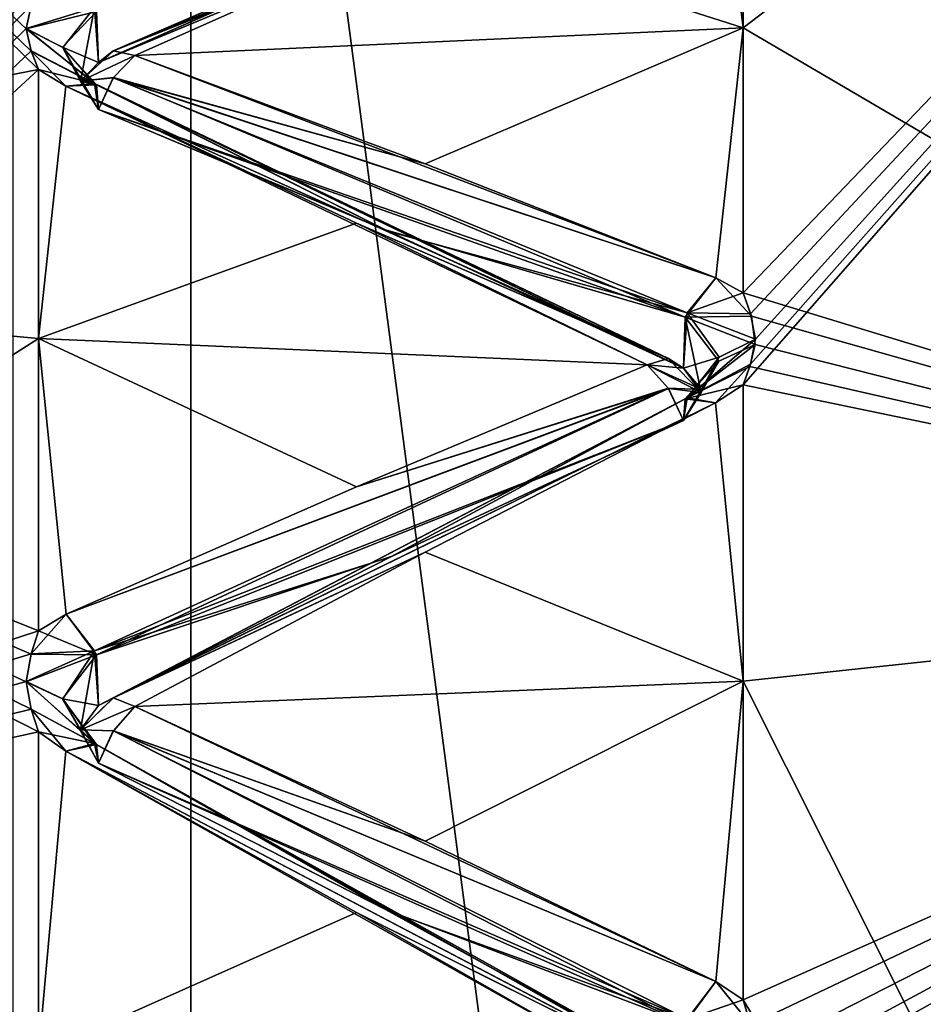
# Model space of a CAD drawing. Header units: inches. Extents: x -10 to 10, y -2.3 to 4.3.
# Tile 38 of 249: x -9.353 to -9.227, y 0.242 to 0.379. Entities that reach past the tile are written whole.
import ezdxf

# ---------------------------------------------------------------- set-up
doc = ezdxf.new("R2010")
doc.units = ezdxf.units.IN
doc.header["$LTSCALE"] = 65.185185
doc.header["$MEASUREMENT"] = 0
for name, color, linetype in [('10567', 7, 'CONTINUOUS'), ('10568', 7, 'CONTINUOUS'), ('10603', 7, 'CONTINUOUS'), ('10604', 7, 'CONTINUOUS'), ('10605', 7, 'CONTINUOUS'), ('10606', 7, 'CONTINUOUS'), ('10607', 7, 'CONTINUOUS'), ('10608', 7, 'CONTINUOUS'), ('10609', 7, 'CONTINUOUS'), ('10610', 7, 'CONTINUOUS'), ('10611', 7, 'CONTINUOUS'), ('10612', 7, 'CONTINUOUS'), ('10613', 7, 'CONTINUOUS'), ('10614', 7, 'CONTINUOUS'), ('10615', 7, 'CONTINUOUS'), ('10616', 7, 'CONTINUOUS'), ('10617', 7, 'CONTINUOUS'), ('10618', 7, 'CONTINUOUS'), ('10619', 7, 'CONTINUOUS'), ('10620', 7, 'CONTINUOUS'), ('10943', 7, 'CONTINUOUS'), ('10946', 7, 'CONTINUOUS'), ('10951', 7, 'CONTINUOUS'), ('11640', 7, 'CONTINUOUS'), ('11680', 7, 'CONTINUOUS'), ('11681', 7, 'CONTINUOUS'), ('11682', 7, 'CONTINUOUS'), ('11683', 7, 'CONTINUOUS'), ('11684', 7, 'CONTINUOUS'), ('11685', 7, 'CONTINUOUS'), ('11686', 7, 'CONTINUOUS'), ('11687', 7, 'CONTINUOUS'), ('11688', 7, 'CONTINUOUS'), ('11689', 7, 'CONTINUOUS'), ('11690', 7, 'CONTINUOUS'), ('11691', 7, 'CONTINUOUS'), ('11692', 7, 'CONTINUOUS'), ('11693', 7, 'CONTINUOUS'), ('11694', 7, 'CONTINUOUS'), ('11695', 7, 'CONTINUOUS'), ('11696', 7, 'CONTINUOUS'), ('11697', 7, 'CONTINUOUS'), ('11759', 7, 'CONTINUOUS'), ('11760', 7, 'CONTINUOUS'), ('11761', 7, 'CONTINUOUS'), ('11762', 7, 'CONTINUOUS'), ('11775', 7, 'CONTINUOUS'), ('11776', 7, 'CONTINUOUS'), ('11838', 7, 'CONTINUOUS'), ('11839', 7, 'CONTINUOUS')]:
    doc.layers.add(name, color=color, linetype=linetype)

msp = doc.modelspace()

# ---------------------------------------------------------------- linework, layer by layer
at = {"layer": '10567', "linetype": 'Continuous'}
for points in [[(-9.12095, 0.30072, 2.73069), (-9.12095, 0.47729, 2.38415), (-9.252, 0.32789, 2.70401), (-9.12095, 0.30072, 2.73069)], [(-9.252, 0.32789, 2.70401), (-9.12095, 0.47729, 2.38415), (-9.25096, 0.33077, 2.69967), (-9.252, 0.32789, 2.70401)], [(-9.25096, 0.33778, 2.68919), (-9.12095, 0.47729, 2.38415), (-9.252, 0.34069, 2.68486), (-9.25096, 0.33778, 2.68919)], [(-9.252, 0.34069, 2.68486), (-9.12095, 0.47729, 2.38415), (-9.252, 0.37753, 2.625), (-9.252, 0.34069, 2.68486)], [(-9.252, 0.37753, 2.625), (-9.12095, 0.47729, 2.38415), (-9.252, 0.41095, 2.56317), (-9.252, 0.37753, 2.625)], [(-9.25096, 0.33077, 2.69967), (-9.12095, 0.47729, 2.38415), (-9.25029, 0.33426, 2.69442), (-9.25096, 0.33077, 2.69967)], [(-9.25029, 0.33426, 2.69442), (-9.12095, 0.47729, 2.38415), (-9.25096, 0.33778, 2.68919), (-9.25029, 0.33426, 2.69442)], [(-9.252, 0.28669, 2.76095), (-9.12095, 0.30072, 2.73069), (-9.252, 0.32789, 2.70401), (-9.252, 0.28669, 2.76095)], [(-9.12095, 0.02569, 3.00572), (-9.12095, 0.30072, 2.73069), (-9.252, 0.05595, 2.99169), (-9.12095, 0.02569, 3.00572)], [(-9.252, 0.05595, 2.99169), (-9.12095, 0.30072, 2.73069), (-9.252, 0.11049, 2.94735), (-9.252, 0.05595, 2.99169)], [(-9.252, 0.11049, 2.94735), (-9.12095, 0.30072, 2.73069), (-9.25098, 0.11433, 2.94396), (-9.252, 0.11049, 2.94735)], [(-9.25094, 0.12381, 2.93565), (-9.12095, 0.30072, 2.73069), (-9.252, 0.12781, 2.93217), (-9.25094, 0.12381, 2.93565)], [(-9.252, 0.12781, 2.93217), (-9.12095, 0.30072, 2.73069), (-9.252, 0.17888, 2.88388), (-9.252, 0.12781, 2.93217)], [(-9.252, 0.17888, 2.88388), (-9.12095, 0.30072, 2.73069), (-9.252, 0.22717, 2.83281), (-9.252, 0.17888, 2.88388)], [(-9.252, 0.22717, 2.83281), (-9.12095, 0.30072, 2.73069), (-9.25096, 0.23059, 2.82888), (-9.252, 0.22717, 2.83281)], [(-9.25096, 0.2389, 2.8194), (-9.12095, 0.30072, 2.73069), (-9.252, 0.24235, 2.81549), (-9.25096, 0.2389, 2.8194)], [(-9.252, 0.24235, 2.81549), (-9.12095, 0.30072, 2.73069), (-9.252, 0.28669, 2.76095), (-9.252, 0.24235, 2.81549)], [(-9.25098, 0.11433, 2.94396), (-9.12095, 0.30072, 2.73069), (-9.25029, 0.11896, 2.93988), (-9.25098, 0.11433, 2.94396)], [(-9.25096, 0.23059, 2.82888), (-9.12095, 0.30072, 2.73069), (-9.25029, 0.23473, 2.82413), (-9.25096, 0.23059, 2.82888)], [(-9.25029, 0.23473, 2.82413), (-9.12095, 0.30072, 2.73069), (-9.25096, 0.2389, 2.8194), (-9.25029, 0.23473, 2.82413)], [(-9.25029, 0.11896, 2.93988), (-9.12095, 0.30072, 2.73069), (-9.25094, 0.12381, 2.93565), (-9.25029, 0.11896, 2.93988)]]:
    msp.add_3dface(points, dxfattribs=at)
at = {"layer": '10568', "linetype": 'Continuous'}
for points in [[(-9.12095, 0.47729, 1.61585), (-9.12095, 0.30072, 1.26931), (-9.252, 0.48231, 1.60912), (-9.12095, 0.47729, 1.61585)], [(-9.252, 0.48231, 1.60912), (-9.12095, 0.30072, 1.26931), (-9.25097, 0.48063, 1.60422), (-9.252, 0.48231, 1.60912)], [(-9.25097, 0.48063, 1.60422), (-9.12095, 0.30072, 1.26931), (-9.25029, 0.4786, 1.5983), (-9.25097, 0.48063, 1.60422)], [(-9.25029, 0.4786, 1.5983), (-9.12095, 0.30072, 1.26931), (-9.25096, 0.47658, 1.59228), (-9.25029, 0.4786, 1.5983)], [(-9.25096, 0.47658, 1.59228), (-9.12095, 0.30072, 1.26931), (-9.252, 0.47491, 1.58731), (-9.25096, 0.47658, 1.59228)], [(-9.252, 0.47491, 1.58731), (-9.12095, 0.30072, 1.26931), (-9.252, 0.44985, 1.52165), (-9.252, 0.47491, 1.58731)], [(-9.252, 0.44985, 1.52165), (-9.12095, 0.30072, 1.26931), (-9.252, 0.42114, 1.45749), (-9.252, 0.44985, 1.52165)], [(-9.252, 0.42114, 1.45749), (-9.12095, 0.30072, 1.26931), (-9.25097, 0.41883, 1.45285), (-9.252, 0.42114, 1.45749)], [(-9.25097, 0.41883, 1.45285), (-9.12095, 0.30072, 1.26931), (-9.25029, 0.41604, 1.44724), (-9.25097, 0.41883, 1.45285)], [(-9.25029, 0.41604, 1.44724), (-9.12095, 0.30072, 1.26931), (-9.25096, 0.41325, 1.44154), (-9.25029, 0.41604, 1.44724)], [(-9.25096, 0.41325, 1.44154), (-9.12095, 0.30072, 1.26931), (-9.252, 0.41095, 1.43683), (-9.25096, 0.41325, 1.44154)], [(-9.252, 0.41095, 1.43683), (-9.12095, 0.30072, 1.26931), (-9.252, 0.37753, 1.375), (-9.252, 0.41095, 1.43683)], [(-9.252, 0.37753, 1.375), (-9.12095, 0.30072, 1.26931), (-9.252, 0.34069, 1.31514), (-9.252, 0.37753, 1.375)], [(-9.252, 0.34069, 1.31514), (-9.12095, 0.30072, 1.26931), (-9.25085, 0.33746, 1.31034), (-9.252, 0.34069, 1.31514)], [(-9.25085, 0.33746, 1.31034), (-9.12095, 0.30072, 1.26931), (-9.25032, 0.33348, 1.30442), (-9.25085, 0.33746, 1.31034)], [(-9.25032, 0.33348, 1.30442), (-9.12095, 0.30072, 1.26931), (-9.25109, 0.33046, 1.29985), (-9.25032, 0.33348, 1.30442)], [(-9.25109, 0.33046, 1.29985), (-9.12095, 0.30072, 1.26931), (-9.252, 0.32789, 1.29599), (-9.25109, 0.33046, 1.29985)], [(-9.252, 0.32789, 1.29599), (-9.12095, 0.30072, 1.26931), (-9.252, 0.28669, 1.23905), (-9.252, 0.32789, 1.29599)], [(-9.12095, 0.30072, 1.26931), (-9.12095, 0.02569, 0.99428), (-9.252, 0.28669, 1.23905), (-9.12095, 0.30072, 1.26931)], [(-9.252, 0.28669, 1.23905), (-9.12095, 0.02569, 0.99428), (-9.252, 0.24235, 1.18451), (-9.252, 0.28669, 1.23905)], [(-9.252, 0.24235, 1.18451), (-9.12095, 0.02569, 0.99428), (-9.25097, 0.23892, 1.18063), (-9.252, 0.24235, 1.18451)]]:
    msp.add_3dface(points, dxfattribs=at)
at = {"layer": '10603', "linetype": 'Continuous'}
msp.add_3dface([(-9.34169, 0.37272, 2.61464), (-9.301, 0.38972, 2.58514), (-9.34223, 0.38039, 2.61441), (-9.34169, 0.37272, 2.61464)], dxfattribs=at)
at = {"layer": '10604', "linetype": 'Continuous'}
for points in [[(-9.25977, 0.40887, 2.56112), (-9.301, 0.38972, 2.58514), (-9.34169, 0.37272, 2.61464), (-9.25977, 0.40887, 2.56112)], [(-9.25977, 0.40887, 2.56112), (-9.34169, 0.37272, 2.61464), (-9.33959, 0.37436, 2.61884), (-9.25977, 0.40887, 2.56112)], [(-9.25583, 0.40889, 2.56678), (-9.25977, 0.40887, 2.56112), (-9.33959, 0.37436, 2.61884), (-9.25583, 0.40889, 2.56678)], [(-9.29624, 0.39166, 2.59502), (-9.25583, 0.40889, 2.56678), (-9.33959, 0.37436, 2.61884), (-9.29624, 0.39166, 2.59502)], [(-9.33663, 0.37369, 2.62278), (-9.29624, 0.39166, 2.59502), (-9.33959, 0.37436, 2.61884), (-9.33663, 0.37369, 2.62278)]]:
    msp.add_3dface(points, dxfattribs=at)
at = {"layer": '10605', "linetype": 'Continuous'}
for points in [[(-9.35104, 0.38063, 2.6195), (-9.35171, 0.37746, 2.62495), (-9.34223, 0.38039, 2.61441), (-9.35104, 0.38063, 2.6195)], [(-9.34223, 0.38039, 2.61441), (-9.35171, 0.37746, 2.62495), (-9.34664, 0.37481, 2.62342), (-9.34223, 0.38039, 2.61441)], [(-9.34419, 0.37014, 2.62073), (-9.34223, 0.38039, 2.61441), (-9.34664, 0.37481, 2.62342), (-9.34419, 0.37014, 2.62073)], [(-9.34223, 0.38039, 2.61441), (-9.34419, 0.37014, 2.62073), (-9.34169, 0.37272, 2.61464), (-9.34223, 0.38039, 2.61441)]]:
    msp.add_3dface(points, dxfattribs=at)
at = {"layer": '10606', "linetype": 'Continuous'}
for points in [[(-9.33663, 0.37369, 2.62278), (-9.33959, 0.37436, 2.61884), (-9.34419, 0.37014, 2.62073), (-9.33663, 0.37369, 2.62278)], [(-9.34419, 0.37014, 2.62073), (-9.33959, 0.37436, 2.61884), (-9.34169, 0.37272, 2.61464), (-9.34419, 0.37014, 2.62073)], [(-9.33961, 0.37059, 2.62534), (-9.33663, 0.37369, 2.62278), (-9.34419, 0.37014, 2.62073), (-9.33961, 0.37059, 2.62534)], [(-9.34169, 0.36616, 2.62601), (-9.33961, 0.37059, 2.62534), (-9.34419, 0.37014, 2.62073), (-9.34169, 0.36616, 2.62601)]]:
    msp.add_3dface(points, dxfattribs=at)
at = {"layer": '10607', "linetype": 'Continuous'}
for points in [[(-9.35171, 0.37746, 2.62495), (-9.35104, 0.37432, 2.63042), (-9.34223, 0.36979, 2.63278), (-9.35171, 0.37746, 2.62495)], [(-9.35171, 0.37746, 2.62495), (-9.34223, 0.36979, 2.63278), (-9.34664, 0.37481, 2.62342), (-9.35171, 0.37746, 2.62495)], [(-9.35104, 0.37432, 2.63042), (-9.35, 0.37173, 2.63495), (-9.34223, 0.36979, 2.63278), (-9.35104, 0.37432, 2.63042)], [(-9.34169, 0.36616, 2.62601), (-9.34419, 0.37014, 2.62073), (-9.34664, 0.37481, 2.62342), (-9.34169, 0.36616, 2.62601)], [(-9.34223, 0.36979, 2.63278), (-9.34169, 0.36616, 2.62601), (-9.34664, 0.37481, 2.62342), (-9.34223, 0.36979, 2.63278)], [(-9.34619, 0.36945, 2.6384), (-9.34223, 0.36979, 2.63278), (-9.35, 0.37173, 2.63495), (-9.34619, 0.36945, 2.6384)]]:
    msp.add_3dface(points, dxfattribs=at)
at = {"layer": '10608', "linetype": 'Continuous'}
for points in [[(-9.29624, 0.35863, 2.65222), (-9.33663, 0.37369, 2.62278), (-9.33961, 0.37059, 2.62534), (-9.29624, 0.35863, 2.65222)], [(-9.25977, 0.33789, 2.68408), (-9.33961, 0.37059, 2.62534), (-9.34169, 0.36616, 2.62601), (-9.25977, 0.33789, 2.68408)], [(-9.25581, 0.34278, 2.68129), (-9.29624, 0.35863, 2.65222), (-9.33961, 0.37059, 2.62534), (-9.25581, 0.34278, 2.68129)], [(-9.25977, 0.33789, 2.68408), (-9.25581, 0.34278, 2.68129), (-9.33961, 0.37059, 2.62534), (-9.25977, 0.33789, 2.68408)], [(-9.25977, 0.33789, 2.68408), (-9.34169, 0.36616, 2.62601), (-9.30129, 0.34923, 2.65528), (-9.25977, 0.33789, 2.68408)], [(-9.26031, 0.33021, 2.68381), (-9.25977, 0.33789, 2.68408), (-9.30129, 0.34923, 2.65528), (-9.26031, 0.33021, 2.68381)]]:
    msp.add_3dface(points, dxfattribs=at)
at = {"layer": '10609', "linetype": 'Continuous'}
for points in [[(-9.26239, 0.33157, 2.68808), (-9.34223, 0.36979, 2.63278), (-9.34619, 0.36945, 2.6384), (-9.26239, 0.33157, 2.68808)], [(-9.26239, 0.33157, 2.68808), (-9.26031, 0.33021, 2.68381), (-9.34223, 0.36979, 2.63278), (-9.26239, 0.33157, 2.68808)], [(-9.34223, 0.36979, 2.63278), (-9.26031, 0.33021, 2.68381), (-9.30129, 0.34923, 2.65528), (-9.34223, 0.36979, 2.63278)], [(-9.34169, 0.36616, 2.62601), (-9.34223, 0.36979, 2.63278), (-9.30129, 0.34923, 2.65528), (-9.34169, 0.36616, 2.62601)], [(-9.26239, 0.33157, 2.68808), (-9.34619, 0.36945, 2.6384), (-9.30576, 0.35039, 2.66547), (-9.26239, 0.33157, 2.68808)], [(-9.26537, 0.33065, 2.692), (-9.26239, 0.33157, 2.68808), (-9.30576, 0.35039, 2.66547), (-9.26537, 0.33065, 2.692)]]:
    msp.add_3dface(points, dxfattribs=at)
at = {"layer": '10610', "linetype": 'Continuous'}
for points in [[(-9.252, 0.34069, 2.68486), (-9.25581, 0.34278, 2.68129), (-9.25977, 0.33789, 2.68408), (-9.252, 0.34069, 2.68486)], [(-9.25096, 0.33778, 2.68919), (-9.252, 0.34069, 2.68486), (-9.25977, 0.33789, 2.68408), (-9.25096, 0.33778, 2.68919)], [(-9.25977, 0.33789, 2.68408), (-9.26031, 0.33021, 2.68381), (-9.25535, 0.33172, 2.69272), (-9.25977, 0.33789, 2.68408)], [(-9.25029, 0.33426, 2.69442), (-9.25096, 0.33778, 2.68919), (-9.25977, 0.33789, 2.68408), (-9.25029, 0.33426, 2.69442)], [(-9.25029, 0.33426, 2.69442), (-9.25977, 0.33789, 2.68408), (-9.25535, 0.33172, 2.69272), (-9.25029, 0.33426, 2.69442)], [(-9.25781, 0.32724, 2.68972), (-9.25535, 0.33172, 2.69272), (-9.26031, 0.33021, 2.68381), (-9.25781, 0.32724, 2.68972)]]:
    msp.add_3dface(points, dxfattribs=at)
at = {"layer": '10611', "linetype": 'Continuous'}
for points in [[(-9.26537, 0.33065, 2.692), (-9.26031, 0.33021, 2.68381), (-9.26239, 0.33157, 2.68808), (-9.26537, 0.33065, 2.692)], [(-9.25781, 0.32724, 2.68972), (-9.26031, 0.33021, 2.68381), (-9.26537, 0.33065, 2.692), (-9.25781, 0.32724, 2.68972)], [(-9.26241, 0.32741, 2.69434), (-9.25781, 0.32724, 2.68972), (-9.26537, 0.33065, 2.692), (-9.26241, 0.32741, 2.69434)], [(-9.26031, 0.32292, 2.69473), (-9.25781, 0.32724, 2.68972), (-9.26241, 0.32741, 2.69434), (-9.26031, 0.32292, 2.69473)]]:
    msp.add_3dface(points, dxfattribs=at)
at = {"layer": '10612', "linetype": 'Continuous'}
for points in [[(-9.25096, 0.33077, 2.69967), (-9.25029, 0.33426, 2.69442), (-9.25977, 0.3261, 2.70171), (-9.25096, 0.33077, 2.69967)], [(-9.25029, 0.33426, 2.69442), (-9.25535, 0.33172, 2.69272), (-9.25977, 0.3261, 2.70171), (-9.25029, 0.33426, 2.69442)], [(-9.25535, 0.33172, 2.69272), (-9.25781, 0.32724, 2.68972), (-9.25977, 0.3261, 2.70171), (-9.25535, 0.33172, 2.69272)], [(-9.25583, 0.32538, 2.70732), (-9.25096, 0.33077, 2.69967), (-9.25977, 0.3261, 2.70171), (-9.25583, 0.32538, 2.70732)], [(-9.252, 0.32789, 2.70401), (-9.25096, 0.33077, 2.69967), (-9.25583, 0.32538, 2.70732), (-9.252, 0.32789, 2.70401)], [(-9.25781, 0.32724, 2.68972), (-9.26031, 0.32292, 2.69473), (-9.25977, 0.3261, 2.70171), (-9.25781, 0.32724, 2.68972)]]:
    msp.add_3dface(points, dxfattribs=at)
at = {"layer": '10613', "linetype": 'Continuous'}
for points in [[(-9.26241, 0.32741, 2.69434), (-9.26537, 0.33065, 2.692), (-9.30576, 0.3137, 2.72039), (-9.26241, 0.32741, 2.69434)], [(-9.26241, 0.32741, 2.69434), (-9.30576, 0.3137, 2.72039), (-9.34617, 0.29599, 2.74834), (-9.26241, 0.32741, 2.69434)], [(-9.26241, 0.32741, 2.69434), (-9.34617, 0.29599, 2.74834), (-9.34223, 0.29091, 2.75082), (-9.26241, 0.32741, 2.69434)], [(-9.26031, 0.32292, 2.69473), (-9.26241, 0.32741, 2.69434), (-9.34223, 0.29091, 2.75082), (-9.26031, 0.32292, 2.69473)], [(-9.301, 0.30398, 2.72302), (-9.26031, 0.32292, 2.69473), (-9.34223, 0.29091, 2.75082), (-9.301, 0.30398, 2.72302)], [(-9.34169, 0.28327, 2.75006), (-9.301, 0.30398, 2.72302), (-9.34223, 0.29091, 2.75082), (-9.34169, 0.28327, 2.75006)]]:
    msp.add_3dface(points, dxfattribs=at)
at = {"layer": '10614', "linetype": 'Continuous'}
for points in [[(-9.25977, 0.3261, 2.70171), (-9.301, 0.30398, 2.72302), (-9.34169, 0.28327, 2.75006), (-9.25977, 0.3261, 2.70171)], [(-9.25977, 0.3261, 2.70171), (-9.34169, 0.28327, 2.75006), (-9.33959, 0.28435, 2.75443), (-9.25977, 0.3261, 2.70171)], [(-9.25583, 0.32538, 2.70732), (-9.25977, 0.3261, 2.70171), (-9.33959, 0.28435, 2.75443), (-9.25583, 0.32538, 2.70732)], [(-9.25977, 0.3261, 2.70171), (-9.26031, 0.32292, 2.69473), (-9.301, 0.30398, 2.72302), (-9.25977, 0.3261, 2.70171)], [(-9.29624, 0.30461, 2.73307), (-9.25583, 0.32538, 2.70732), (-9.33959, 0.28435, 2.75443), (-9.29624, 0.30461, 2.73307)], [(-9.33663, 0.28317, 2.75825), (-9.29624, 0.30461, 2.73307), (-9.33959, 0.28435, 2.75443), (-9.33663, 0.28317, 2.75825)]]:
    msp.add_3dface(points, dxfattribs=at)
at = {"layer": '10615', "linetype": 'Continuous'}
for points in [[(-9.35104, 0.29048, 2.7559), (-9.34617, 0.29599, 2.74834), (-9.35, 0.29366, 2.75178), (-9.35104, 0.29048, 2.7559)], [(-9.34617, 0.29599, 2.74834), (-9.35104, 0.29048, 2.7559), (-9.34223, 0.29091, 2.75082), (-9.34617, 0.29599, 2.74834)], [(-9.35104, 0.29048, 2.7559), (-9.35171, 0.28663, 2.76089), (-9.34223, 0.29091, 2.75082), (-9.35104, 0.29048, 2.7559)], [(-9.34223, 0.29091, 2.75082), (-9.35171, 0.28663, 2.76089), (-9.34664, 0.2842, 2.75903), (-9.34223, 0.29091, 2.75082)], [(-9.34419, 0.27992, 2.75576), (-9.34223, 0.29091, 2.75082), (-9.34664, 0.2842, 2.75903), (-9.34419, 0.27992, 2.75576)], [(-9.34223, 0.29091, 2.75082), (-9.34419, 0.27992, 2.75576), (-9.34169, 0.28327, 2.75006), (-9.34223, 0.29091, 2.75082)]]:
    msp.add_3dface(points, dxfattribs=at)
at = {"layer": '10616', "linetype": 'Continuous'}
for points in [[(-9.33663, 0.28317, 2.75825), (-9.33959, 0.28435, 2.75443), (-9.34419, 0.27992, 2.75576), (-9.33663, 0.28317, 2.75825)], [(-9.34419, 0.27992, 2.75576), (-9.33959, 0.28435, 2.75443), (-9.34169, 0.28327, 2.75006), (-9.34419, 0.27992, 2.75576)], [(-9.33961, 0.27976, 2.76038), (-9.33663, 0.28317, 2.75825), (-9.34419, 0.27992, 2.75576), (-9.33961, 0.27976, 2.76038)], [(-9.34169, 0.27528, 2.76047), (-9.33961, 0.27976, 2.76038), (-9.34419, 0.27992, 2.75576), (-9.34169, 0.27528, 2.76047)]]:
    msp.add_3dface(points, dxfattribs=at)
at = {"layer": '10617', "linetype": 'Continuous'}
for points in [[(-9.35171, 0.28663, 2.76089), (-9.35104, 0.2828, 2.76591), (-9.34223, 0.278, 2.76766), (-9.35171, 0.28663, 2.76089)], [(-9.35171, 0.28663, 2.76089), (-9.34223, 0.278, 2.76766), (-9.34664, 0.2842, 2.75903), (-9.35171, 0.28663, 2.76089)], [(-9.34169, 0.27528, 2.76047), (-9.34419, 0.27992, 2.75576), (-9.34664, 0.2842, 2.75903), (-9.34169, 0.27528, 2.76047)], [(-9.34223, 0.278, 2.76766), (-9.34169, 0.27528, 2.76047), (-9.34664, 0.2842, 2.75903), (-9.34223, 0.278, 2.76766)], [(-9.35104, 0.2828, 2.76591), (-9.35, 0.27964, 2.77006), (-9.34223, 0.278, 2.76766), (-9.35104, 0.2828, 2.76591)], [(-9.34619, 0.27693, 2.77318), (-9.34223, 0.278, 2.76766), (-9.35, 0.27964, 2.77006), (-9.34619, 0.27693, 2.77318)]]:
    msp.add_3dface(points, dxfattribs=at)
at = {"layer": '10618', "linetype": 'Continuous'}
for points in [[(-9.29624, 0.2644, 2.78548), (-9.33663, 0.28317, 2.75825), (-9.33961, 0.27976, 2.76038), (-9.29624, 0.2644, 2.78548)], [(-9.25977, 0.23968, 2.81435), (-9.33961, 0.27976, 2.76038), (-9.34169, 0.27528, 2.76047), (-9.25977, 0.23968, 2.81435)], [(-9.25581, 0.24489, 2.81222), (-9.29624, 0.2644, 2.78548), (-9.33961, 0.27976, 2.76038), (-9.25581, 0.24489, 2.81222)], [(-9.25977, 0.23968, 2.81435), (-9.25581, 0.24489, 2.81222), (-9.33961, 0.27976, 2.76038), (-9.25977, 0.23968, 2.81435)], [(-9.25977, 0.23968, 2.81435), (-9.34169, 0.27528, 2.76047), (-9.30129, 0.25468, 2.78728), (-9.25977, 0.23968, 2.81435)], [(-9.26031, 0.2321, 2.81309), (-9.25977, 0.23968, 2.81435), (-9.30129, 0.25468, 2.78728), (-9.26031, 0.2321, 2.81309)]]:
    msp.add_3dface(points, dxfattribs=at)
at = {"layer": '10619', "linetype": 'Continuous'}
for points in [[(-9.26239, 0.23289, 2.8175), (-9.34223, 0.278, 2.76766), (-9.34619, 0.27693, 2.77318), (-9.26239, 0.23289, 2.8175)], [(-9.26239, 0.23289, 2.8175), (-9.26031, 0.2321, 2.81309), (-9.34223, 0.278, 2.76766), (-9.26239, 0.23289, 2.8175)], [(-9.34223, 0.278, 2.76766), (-9.26031, 0.2321, 2.81309), (-9.30129, 0.25468, 2.78728), (-9.34223, 0.278, 2.76766)], [(-9.34169, 0.27528, 2.76047), (-9.34223, 0.278, 2.76766), (-9.30129, 0.25468, 2.78728), (-9.34169, 0.27528, 2.76047)], [(-9.26239, 0.23289, 2.8175), (-9.34619, 0.27693, 2.77318), (-9.30576, 0.2545, 2.79753), (-9.26239, 0.23289, 2.8175)], [(-9.26537, 0.23147, 2.82126), (-9.26239, 0.23289, 2.8175), (-9.30576, 0.2545, 2.79753), (-9.26537, 0.23147, 2.82126)]]:
    msp.add_3dface(points, dxfattribs=at)
at = {"layer": '10620', "linetype": 'Continuous'}
for points in [[(-9.252, 0.24235, 2.81549), (-9.25581, 0.24489, 2.81222), (-9.25977, 0.23968, 2.81435), (-9.252, 0.24235, 2.81549)], [(-9.25096, 0.2389, 2.8194), (-9.252, 0.24235, 2.81549), (-9.25977, 0.23968, 2.81435), (-9.25096, 0.2389, 2.8194)]]:
    msp.add_3dface(points, dxfattribs=at)
at = {"layer": '10943', "linetype": 'Continuous'}
for points in [[(-9.35171, 0.37742, 1.37498), (-9.35103, 0.3743, 1.36955), (-9.48105, 0.49988, 1.694), (-9.35171, 0.37742, 1.37498)], [(-9.35104, 0.38061, 1.38047), (-9.35171, 0.37742, 1.37498), (-9.48105, 0.49988, 1.694), (-9.35104, 0.38061, 1.38047)], [(-9.35103, 0.3743, 1.36955), (-9.35, 0.37173, 1.36505), (-9.48105, 0.49988, 1.694), (-9.35103, 0.3743, 1.36955)], [(-9.48105, 0.49988, 1.694), (-9.35, 0.37173, 1.36505), (-9.48105, 0.34635, 1.33665), (-9.48105, 0.49988, 1.694)], [(-9.35, 0.37173, 1.36505), (-9.35, 0.33434, 1.30554), (-9.48105, 0.34635, 1.33665), (-9.35, 0.37173, 1.36505)], [(-9.3517, 0.17828, 1.11564), (-9.35097, 0.17416, 1.11149), (-9.48105, 0.34635, 1.33665), (-9.3517, 0.17828, 1.11564)], [(-9.3511, 0.18307, 1.12041), (-9.3517, 0.17828, 1.11564), (-9.48105, 0.34635, 1.33665), (-9.3511, 0.18307, 1.12041)], [(-9.35097, 0.17416, 1.11149), (-9.35, 0.1707, 1.10801), (-9.48105, 0.34635, 1.33665), (-9.35097, 0.17416, 1.11149)], [(-9.35, 0.1707, 1.10801), (-9.35, 0.11918, 1.0602), (-9.48105, 0.34635, 1.33665), (-9.35, 0.1707, 1.10801)], [(-9.35, 0.18699, 1.1243), (-9.3511, 0.18307, 1.12041), (-9.48105, 0.34635, 1.33665), (-9.35, 0.18699, 1.1243)], [(-9.35, 0.2348, 1.17582), (-9.35, 0.18699, 1.1243), (-9.48105, 0.34635, 1.33665), (-9.35, 0.2348, 1.17582)], [(-9.35171, 0.28658, 1.23905), (-9.35103, 0.28278, 1.23407), (-9.48105, 0.34635, 1.33665), (-9.35171, 0.28658, 1.23905)], [(-9.35104, 0.29045, 1.24407), (-9.35171, 0.28658, 1.23905), (-9.48105, 0.34635, 1.33665), (-9.35104, 0.29045, 1.24407)], [(-9.35103, 0.28278, 1.23407), (-9.35, 0.27964, 1.22994), (-9.48105, 0.34635, 1.33665), (-9.35103, 0.28278, 1.23407)], [(-9.35, 0.27964, 1.22994), (-9.35, 0.2348, 1.17582), (-9.48105, 0.34635, 1.33665), (-9.35, 0.27964, 1.22994)], [(-9.35, 0.29366, 1.24822), (-9.35104, 0.29045, 1.24407), (-9.48105, 0.34635, 1.33665), (-9.35, 0.29366, 1.24822)], [(-9.35, 0.33434, 1.30554), (-9.35, 0.29366, 1.24822), (-9.48105, 0.34635, 1.33665), (-9.35, 0.33434, 1.30554)], [(-9.48105, 0.34635, 1.33665), (-9.35, 0.11918, 1.0602), (-9.48105, 0.08991, 1.04423), (-9.48105, 0.34635, 1.33665)]]:
    msp.add_3dface(points, dxfattribs=at)
at = {"layer": '10946', "linetype": 'Continuous'}
for points in [[(-9.19167, 0.545, 13.94785), (-9.35355, -1.955, 13.83966), (-9.35356, 0.545, 13.83965), (-9.19167, 0.545, 13.94785)], [(-9.19165, -1.955, 13.94786), (-9.35355, -1.955, 13.83966), (-9.19167, 0.545, 13.94785), (-9.19165, -1.955, 13.94786)]]:
    msp.add_3dface(points, dxfattribs=at)
at = {"layer": '10951', "linetype": 'Continuous'}
for points in [[(-9.56879, -1.955, 13.81493), (-9.32884, -1.955, 14.05488), (-9.56878, 0.545, 13.81495), (-9.56879, -1.955, 13.81493)], [(-9.56878, 0.545, 13.81495), (-9.32884, -1.955, 14.05488), (-9.32883, 0.545, 14.05489), (-9.56878, 0.545, 13.81495)], [(-9.32884, -1.955, 14.05488), (-9, -1.955, 14.1431), (-9.32883, 0.545, 14.05489), (-9.32884, -1.955, 14.05488)], [(-9.32883, 0.545, 14.05489), (-9, -1.955, 14.1431), (-9, 0.545, 14.1431), (-9.32883, 0.545, 14.05489)]]:
    msp.add_3dface(points, dxfattribs=at)
at = {"layer": '11640', "linetype": 'Continuous'}
for points in [[(-9.48105, 0.44963, 2.46065), (-9.48105, 0.25077, 2.79491), (-9.35, 0.45421, 2.46769), (-9.48105, 0.44963, 2.46065)], [(-9.35, 0.45421, 2.46769), (-9.48105, 0.25077, 2.79491), (-9.35104, 0.4522, 2.4725), (-9.35, 0.45421, 2.46769)], [(-9.35104, 0.4522, 2.4725), (-9.48105, 0.25077, 2.79491), (-9.35171, 0.44977, 2.47831), (-9.35104, 0.4522, 2.4725)], [(-9.35171, 0.44977, 2.47831), (-9.48105, 0.25077, 2.79491), (-9.35104, 0.44737, 2.48415), (-9.35171, 0.44977, 2.47831)], [(-9.35104, 0.44737, 2.48415), (-9.48105, 0.25077, 2.79491), (-9.35, 0.44539, 2.48897), (-9.35104, 0.44737, 2.48415)], [(-9.35, 0.44539, 2.48897), (-9.48105, 0.25077, 2.79491), (-9.35, 0.41609, 2.55286), (-9.35, 0.44539, 2.48897)], [(-9.35, 0.41609, 2.55286), (-9.48105, 0.25077, 2.79491), (-9.35, 0.38324, 2.615), (-9.35, 0.41609, 2.55286)], [(-9.35, 0.38324, 2.615), (-9.48105, 0.25077, 2.79491), (-9.35104, 0.38063, 2.6195), (-9.35, 0.38324, 2.615)], [(-9.35104, 0.38063, 2.6195), (-9.48105, 0.25077, 2.79491), (-9.35171, 0.37746, 2.62495), (-9.35104, 0.38063, 2.6195)], [(-9.35171, 0.37746, 2.62495), (-9.48105, 0.25077, 2.79491), (-9.35104, 0.37432, 2.63042), (-9.35171, 0.37746, 2.62495)], [(-9.35104, 0.37432, 2.63042), (-9.48105, 0.25077, 2.79491), (-9.35, 0.37173, 2.63495), (-9.35104, 0.37432, 2.63042)], [(-9.35, 0.37173, 2.63495), (-9.48105, 0.25077, 2.79491), (-9.35, 0.33434, 2.69446), (-9.35, 0.37173, 2.63495)], [(-9.35, 0.33434, 2.69446), (-9.48105, 0.25077, 2.79491), (-9.35, 0.29366, 2.75178), (-9.35, 0.33434, 2.69446)], [(-9.35, 0.29366, 2.75178), (-9.48105, 0.25077, 2.79491), (-9.35104, 0.29048, 2.7559), (-9.35, 0.29366, 2.75178)], [(-9.35104, 0.29048, 2.7559), (-9.48105, 0.25077, 2.79491), (-9.35171, 0.28663, 2.76089), (-9.35104, 0.29048, 2.7559)], [(-9.35171, 0.28663, 2.76089), (-9.48105, 0.25077, 2.79491), (-9.35104, 0.2828, 2.76591), (-9.35171, 0.28663, 2.76089)], [(-9.35104, 0.2828, 2.76591), (-9.48105, 0.25077, 2.79491), (-9.35, 0.27964, 2.77006), (-9.35104, 0.2828, 2.76591)], [(-9.35, 0.27964, 2.77006), (-9.48105, 0.25077, 2.79491), (-9.35, 0.2348, 2.82418), (-9.35, 0.27964, 2.77006)], [(-9.48105, 0.25077, 2.79491), (-9.48105, -0.04165, 3.05135), (-9.35, 0.2348, 2.82418), (-9.48105, 0.25077, 2.79491)]]:
    msp.add_3dface(points, dxfattribs=at)
at = {"layer": '11680', "linetype": 'Continuous'}
msp.add_3dface([(-9.30081, 0.38979, 1.415), (-9.34169, 0.37272, 1.38536), (-9.34195, 0.37981, 1.38549), (-9.30081, 0.38979, 1.415)], dxfattribs=at)
at = {"layer": '11681', "linetype": 'Continuous'}
for points in [[(-9.30081, 0.38979, 1.415), (-9.26005, 0.40864, 1.43941), (-9.34169, 0.37272, 1.38536), (-9.30081, 0.38979, 1.415)], [(-9.34169, 0.37272, 1.38536), (-9.26005, 0.40864, 1.43941), (-9.33961, 0.37435, 1.38118), (-9.34169, 0.37272, 1.38536)], [(-9.25583, 0.40889, 1.43322), (-9.29624, 0.39166, 1.40498), (-9.33961, 0.37435, 1.38118), (-9.25583, 0.40889, 1.43322)], [(-9.26005, 0.40864, 1.43941), (-9.25583, 0.40889, 1.43322), (-9.33961, 0.37435, 1.38118), (-9.26005, 0.40864, 1.43941)], [(-9.29624, 0.39166, 1.40498), (-9.33663, 0.37369, 1.37722), (-9.33961, 0.37435, 1.38118), (-9.29624, 0.39166, 1.40498)]]:
    msp.add_3dface(points, dxfattribs=at)
at = {"layer": '11682', "linetype": 'Continuous'}
for points in [[(-9.34195, 0.37981, 1.38549), (-9.35171, 0.37742, 1.37498), (-9.35104, 0.38061, 1.38047), (-9.34195, 0.37981, 1.38549)], [(-9.34669, 0.37483, 1.3765), (-9.35171, 0.37742, 1.37498), (-9.34195, 0.37981, 1.38549), (-9.34669, 0.37483, 1.3765)], [(-9.34169, 0.37272, 1.38536), (-9.34669, 0.37483, 1.3765), (-9.34195, 0.37981, 1.38549), (-9.34169, 0.37272, 1.38536)], [(-9.34169, 0.37272, 1.38536), (-9.34419, 0.37012, 1.37923), (-9.34669, 0.37483, 1.3765), (-9.34169, 0.37272, 1.38536)]]:
    msp.add_3dface(points, dxfattribs=at)
at = {"layer": '11683', "linetype": 'Continuous'}
for points in [[(-9.33961, 0.37435, 1.38118), (-9.33663, 0.37369, 1.37722), (-9.34419, 0.37012, 1.37923), (-9.33961, 0.37435, 1.38118)], [(-9.34169, 0.37272, 1.38536), (-9.33961, 0.37435, 1.38118), (-9.34419, 0.37012, 1.37923), (-9.34169, 0.37272, 1.38536)], [(-9.33663, 0.37369, 1.37722), (-9.33959, 0.37061, 1.37467), (-9.34419, 0.37012, 1.37923), (-9.33663, 0.37369, 1.37722)], [(-9.34419, 0.37012, 1.37923), (-9.33959, 0.37061, 1.37467), (-9.34169, 0.36616, 1.37399), (-9.34419, 0.37012, 1.37923)]]:
    msp.add_3dface(points, dxfattribs=at)
at = {"layer": '11684', "linetype": 'Continuous'}
for points in [[(-9.35171, 0.37742, 1.37498), (-9.34669, 0.37483, 1.3765), (-9.34195, 0.36959, 1.36777), (-9.35171, 0.37742, 1.37498)], [(-9.35103, 0.3743, 1.36955), (-9.35171, 0.37742, 1.37498), (-9.34195, 0.36959, 1.36777), (-9.35103, 0.3743, 1.36955)], [(-9.35, 0.37173, 1.36505), (-9.35103, 0.3743, 1.36955), (-9.34619, 0.36945, 1.3616), (-9.35, 0.37173, 1.36505)], [(-9.34619, 0.36945, 1.3616), (-9.35103, 0.3743, 1.36955), (-9.34195, 0.36959, 1.36777), (-9.34619, 0.36945, 1.3616)], [(-9.34669, 0.37483, 1.3765), (-9.34419, 0.37012, 1.37923), (-9.34195, 0.36959, 1.36777), (-9.34669, 0.37483, 1.3765)], [(-9.34419, 0.37012, 1.37923), (-9.34169, 0.36616, 1.37399), (-9.34195, 0.36959, 1.36777), (-9.34419, 0.37012, 1.37923)]]:
    msp.add_3dface(points, dxfattribs=at)
at = {"layer": '11685', "linetype": 'Continuous'}
for points in [[(-9.33663, 0.37369, 1.37722), (-9.29624, 0.35863, 1.34778), (-9.33959, 0.37061, 1.37467), (-9.33663, 0.37369, 1.37722)], [(-9.26005, 0.33731, 1.31586), (-9.34169, 0.36616, 1.37399), (-9.33959, 0.37061, 1.37467), (-9.26005, 0.33731, 1.31586)], [(-9.25581, 0.34278, 1.31871), (-9.26005, 0.33731, 1.31586), (-9.33959, 0.37061, 1.37467), (-9.25581, 0.34278, 1.31871)], [(-9.29624, 0.35863, 1.34778), (-9.25581, 0.34278, 1.31871), (-9.33959, 0.37061, 1.37467), (-9.29624, 0.35863, 1.34778)], [(-9.34169, 0.36616, 1.37399), (-9.26005, 0.33731, 1.31586), (-9.30173, 0.34943, 1.34504), (-9.34169, 0.36616, 1.37399)], [(-9.26005, 0.33731, 1.31586), (-9.26031, 0.33021, 1.31619), (-9.30173, 0.34943, 1.34504), (-9.26005, 0.33731, 1.31586)]]:
    msp.add_3dface(points, dxfattribs=at)
at = {"layer": '11686', "linetype": 'Continuous'}
for points in [[(-9.26241, 0.33157, 1.31189), (-9.34619, 0.36945, 1.3616), (-9.34195, 0.36959, 1.36777), (-9.26241, 0.33157, 1.31189)], [(-9.34619, 0.36945, 1.3616), (-9.26241, 0.33157, 1.31189), (-9.30576, 0.35039, 1.33453), (-9.34619, 0.36945, 1.3616)], [(-9.26031, 0.33021, 1.31619), (-9.26241, 0.33157, 1.31189), (-9.34195, 0.36959, 1.36777), (-9.26031, 0.33021, 1.31619)], [(-9.26031, 0.33021, 1.31619), (-9.34195, 0.36959, 1.36777), (-9.30173, 0.34943, 1.34504), (-9.26031, 0.33021, 1.31619)], [(-9.34195, 0.36959, 1.36777), (-9.34169, 0.36616, 1.37399), (-9.30173, 0.34943, 1.34504), (-9.34195, 0.36959, 1.36777)], [(-9.26241, 0.33157, 1.31189), (-9.26537, 0.33065, 1.308), (-9.30576, 0.35039, 1.33453), (-9.26241, 0.33157, 1.31189)]]:
    msp.add_3dface(points, dxfattribs=at)
at = {"layer": '11687', "linetype": 'Continuous'}
for points in [[(-9.25581, 0.34278, 1.31871), (-9.25085, 0.33746, 1.31034), (-9.26005, 0.33731, 1.31586), (-9.25581, 0.34278, 1.31871)], [(-9.252, 0.34069, 1.31514), (-9.25085, 0.33746, 1.31034), (-9.25581, 0.34278, 1.31871), (-9.252, 0.34069, 1.31514)], [(-9.25784, 0.3268, 1.30963), (-9.26031, 0.33021, 1.31619), (-9.26005, 0.33731, 1.31586), (-9.25784, 0.3268, 1.30963)], [(-9.25085, 0.33746, 1.31034), (-9.25032, 0.33348, 1.30442), (-9.26005, 0.33731, 1.31586), (-9.25085, 0.33746, 1.31034)], [(-9.25032, 0.33348, 1.30442), (-9.25539, 0.33117, 1.30645), (-9.26005, 0.33731, 1.31586), (-9.25032, 0.33348, 1.30442)], [(-9.25539, 0.33117, 1.30645), (-9.25784, 0.3268, 1.30963), (-9.26005, 0.33731, 1.31586), (-9.25539, 0.33117, 1.30645)]]:
    msp.add_3dface(points, dxfattribs=at)
at = {"layer": '11688', "linetype": 'Continuous'}
for points in [[(-9.25784, 0.3268, 1.30963), (-9.26537, 0.33065, 1.308), (-9.26241, 0.33157, 1.31189), (-9.25784, 0.3268, 1.30963)], [(-9.26031, 0.33021, 1.31619), (-9.25784, 0.3268, 1.30963), (-9.26241, 0.33157, 1.31189), (-9.26031, 0.33021, 1.31619)], [(-9.25784, 0.3268, 1.30963), (-9.26239, 0.32739, 1.30565), (-9.26537, 0.33065, 1.308), (-9.25784, 0.3268, 1.30963)], [(-9.25784, 0.3268, 1.30963), (-9.26031, 0.32292, 1.30527), (-9.26239, 0.32739, 1.30565), (-9.25784, 0.3268, 1.30963)]]:
    msp.add_3dface(points, dxfattribs=at)
at = {"layer": '11689', "linetype": 'Continuous'}
for points in [[(-9.25032, 0.33348, 1.30442), (-9.25109, 0.33046, 1.29985), (-9.26005, 0.32594, 1.29885), (-9.25032, 0.33348, 1.30442)], [(-9.25539, 0.33117, 1.30645), (-9.25032, 0.33348, 1.30442), (-9.26005, 0.32594, 1.29885), (-9.25539, 0.33117, 1.30645)], [(-9.25784, 0.3268, 1.30963), (-9.25539, 0.33117, 1.30645), (-9.26031, 0.32292, 1.30527), (-9.25784, 0.3268, 1.30963)], [(-9.26031, 0.32292, 1.30527), (-9.25539, 0.33117, 1.30645), (-9.26005, 0.32594, 1.29885), (-9.26031, 0.32292, 1.30527)], [(-9.25109, 0.33046, 1.29985), (-9.252, 0.32789, 1.29599), (-9.26005, 0.32594, 1.29885), (-9.25109, 0.33046, 1.29985)], [(-9.252, 0.32789, 1.29599), (-9.25583, 0.32538, 1.29268), (-9.26005, 0.32594, 1.29885), (-9.252, 0.32789, 1.29599)]]:
    msp.add_3dface(points, dxfattribs=at)
at = {"layer": '11690', "linetype": 'Continuous'}
for points in [[(-9.26537, 0.33065, 1.308), (-9.26239, 0.32739, 1.30565), (-9.30576, 0.3137, 1.27961), (-9.26537, 0.33065, 1.308)], [(-9.34195, 0.29032, 1.24915), (-9.34617, 0.29599, 1.25166), (-9.26239, 0.32739, 1.30565), (-9.34195, 0.29032, 1.24915)], [(-9.26239, 0.32739, 1.30565), (-9.34617, 0.29599, 1.25166), (-9.30576, 0.3137, 1.27961), (-9.26239, 0.32739, 1.30565)], [(-9.26031, 0.32292, 1.30527), (-9.34195, 0.29032, 1.24915), (-9.26239, 0.32739, 1.30565), (-9.26031, 0.32292, 1.30527)], [(-9.26031, 0.32292, 1.30527), (-9.30081, 0.30406, 1.2771), (-9.34195, 0.29032, 1.24915), (-9.26031, 0.32292, 1.30527)], [(-9.30081, 0.30406, 1.2771), (-9.34169, 0.28327, 1.24994), (-9.34195, 0.29032, 1.24915), (-9.30081, 0.30406, 1.2771)]]:
    msp.add_3dface(points, dxfattribs=at)
at = {"layer": '11691', "linetype": 'Continuous'}
for points in [[(-9.30081, 0.30406, 1.2771), (-9.26005, 0.32594, 1.29885), (-9.34169, 0.28327, 1.24994), (-9.30081, 0.30406, 1.2771)], [(-9.34169, 0.28327, 1.24994), (-9.26005, 0.32594, 1.29885), (-9.33961, 0.28435, 1.24559), (-9.34169, 0.28327, 1.24994)], [(-9.26005, 0.32594, 1.29885), (-9.25583, 0.32538, 1.29268), (-9.33961, 0.28435, 1.24559), (-9.26005, 0.32594, 1.29885)], [(-9.26031, 0.32292, 1.30527), (-9.26005, 0.32594, 1.29885), (-9.30081, 0.30406, 1.2771), (-9.26031, 0.32292, 1.30527)], [(-9.25583, 0.32538, 1.29268), (-9.29624, 0.30461, 1.26693), (-9.33961, 0.28435, 1.24559), (-9.25583, 0.32538, 1.29268)], [(-9.29624, 0.30461, 1.26693), (-9.33663, 0.28317, 1.24175), (-9.33961, 0.28435, 1.24559), (-9.29624, 0.30461, 1.26693)]]:
    msp.add_3dface(points, dxfattribs=at)
at = {"layer": '11692', "linetype": 'Continuous'}
for points in [[(-9.34617, 0.29599, 1.25166), (-9.34195, 0.29032, 1.24915), (-9.35, 0.29366, 1.24822), (-9.34617, 0.29599, 1.25166)], [(-9.35, 0.29366, 1.24822), (-9.34195, 0.29032, 1.24915), (-9.35104, 0.29045, 1.24407), (-9.35, 0.29366, 1.24822)], [(-9.34195, 0.29032, 1.24915), (-9.35171, 0.28658, 1.23905), (-9.35104, 0.29045, 1.24407), (-9.34195, 0.29032, 1.24915)], [(-9.34669, 0.28421, 1.24089), (-9.35171, 0.28658, 1.23905), (-9.34195, 0.29032, 1.24915), (-9.34669, 0.28421, 1.24089)], [(-9.34169, 0.28327, 1.24994), (-9.34669, 0.28421, 1.24089), (-9.34195, 0.29032, 1.24915), (-9.34169, 0.28327, 1.24994)], [(-9.34169, 0.28327, 1.24994), (-9.34419, 0.2799, 1.24421), (-9.34669, 0.28421, 1.24089), (-9.34169, 0.28327, 1.24994)]]:
    msp.add_3dface(points, dxfattribs=at)
at = {"layer": '11693', "linetype": 'Continuous'}
for points in [[(-9.33961, 0.28435, 1.24559), (-9.33663, 0.28317, 1.24175), (-9.34419, 0.2799, 1.24421), (-9.33961, 0.28435, 1.24559)], [(-9.34169, 0.28327, 1.24994), (-9.33961, 0.28435, 1.24559), (-9.34419, 0.2799, 1.24421), (-9.34169, 0.28327, 1.24994)], [(-9.33663, 0.28317, 1.24175), (-9.33959, 0.27979, 1.23962), (-9.34419, 0.2799, 1.24421), (-9.33663, 0.28317, 1.24175)], [(-9.34419, 0.2799, 1.24421), (-9.33959, 0.27979, 1.23962), (-9.34169, 0.27528, 1.23953), (-9.34419, 0.2799, 1.24421)]]:
    msp.add_3dface(points, dxfattribs=at)
at = {"layer": '11694', "linetype": 'Continuous'}
for points in [[(-9.35171, 0.28658, 1.23905), (-9.34669, 0.28421, 1.24089), (-9.34195, 0.27788, 1.23291), (-9.35171, 0.28658, 1.23905)], [(-9.35103, 0.28278, 1.23407), (-9.35171, 0.28658, 1.23905), (-9.34195, 0.27788, 1.23291), (-9.35103, 0.28278, 1.23407)], [(-9.34669, 0.28421, 1.24089), (-9.34419, 0.2799, 1.24421), (-9.34195, 0.27788, 1.23291), (-9.34669, 0.28421, 1.24089)], [(-9.35, 0.27964, 1.22994), (-9.35103, 0.28278, 1.23407), (-9.34619, 0.27693, 1.22682), (-9.35, 0.27964, 1.22994)], [(-9.34619, 0.27693, 1.22682), (-9.35103, 0.28278, 1.23407), (-9.34195, 0.27788, 1.23291), (-9.34619, 0.27693, 1.22682)], [(-9.34419, 0.2799, 1.24421), (-9.34169, 0.27528, 1.23953), (-9.34195, 0.27788, 1.23291), (-9.34419, 0.2799, 1.24421)]]:
    msp.add_3dface(points, dxfattribs=at)
at = {"layer": '11695', "linetype": 'Continuous'}
for points in [[(-9.33663, 0.28317, 1.24175), (-9.29624, 0.2644, 1.21452), (-9.33959, 0.27979, 1.23962), (-9.33663, 0.28317, 1.24175)], [(-9.26005, 0.2391, 1.18566), (-9.34169, 0.27528, 1.23953), (-9.33959, 0.27979, 1.23962), (-9.26005, 0.2391, 1.18566)], [(-9.25581, 0.24489, 1.18778), (-9.26005, 0.2391, 1.18566), (-9.33959, 0.27979, 1.23962), (-9.25581, 0.24489, 1.18778)], [(-9.29624, 0.2644, 1.21452), (-9.25581, 0.24489, 1.18778), (-9.33959, 0.27979, 1.23962), (-9.29624, 0.2644, 1.21452)], [(-9.34169, 0.27528, 1.23953), (-9.26005, 0.2391, 1.18566), (-9.30174, 0.25492, 1.21302), (-9.34169, 0.27528, 1.23953)], [(-9.26005, 0.2391, 1.18566), (-9.26031, 0.2321, 1.18691), (-9.30174, 0.25492, 1.21302), (-9.26005, 0.2391, 1.18566)]]:
    msp.add_3dface(points, dxfattribs=at)
at = {"layer": '11696', "linetype": 'Continuous'}
for points in [[(-9.26241, 0.23289, 1.18248), (-9.34619, 0.27693, 1.22682), (-9.34195, 0.27788, 1.23291), (-9.26241, 0.23289, 1.18248)], [(-9.34619, 0.27693, 1.22682), (-9.26241, 0.23289, 1.18248), (-9.30576, 0.2545, 1.20247), (-9.34619, 0.27693, 1.22682)], [(-9.26031, 0.2321, 1.18691), (-9.26241, 0.23289, 1.18248), (-9.34195, 0.27788, 1.23291), (-9.26031, 0.2321, 1.18691)], [(-9.26031, 0.2321, 1.18691), (-9.34195, 0.27788, 1.23291), (-9.30174, 0.25492, 1.21302), (-9.26031, 0.2321, 1.18691)], [(-9.34195, 0.27788, 1.23291), (-9.34169, 0.27528, 1.23953), (-9.30174, 0.25492, 1.21302), (-9.34195, 0.27788, 1.23291)], [(-9.26241, 0.23289, 1.18248), (-9.26537, 0.23147, 1.17874), (-9.30576, 0.2545, 1.20247), (-9.26241, 0.23289, 1.18248)]]:
    msp.add_3dface(points, dxfattribs=at)
at = {"layer": '11697', "linetype": 'Continuous'}
for points in [[(-9.25581, 0.24489, 1.18778), (-9.25097, 0.23892, 1.18063), (-9.26005, 0.2391, 1.18566), (-9.25581, 0.24489, 1.18778)], [(-9.252, 0.24235, 1.18451), (-9.25097, 0.23892, 1.18063), (-9.25581, 0.24489, 1.18778), (-9.252, 0.24235, 1.18451)]]:
    msp.add_3dface(points, dxfattribs=at)
at = {"layer": '11759', "linetype": 'Continuous'}
for points in [[(-9.35, 0.27964, 1.22994), (-9.34619, 0.27693, 1.22682), (-9.35, 0.2348, 1.17582), (-9.35, 0.27964, 1.22994)], [(-9.34619, 0.27693, 1.22682), (-9.26537, 0.23147, 1.17874), (-9.35, 0.2348, 1.17582), (-9.34619, 0.27693, 1.22682)], [(-9.26537, 0.23147, 1.17874), (-9.34619, 0.27693, 1.22682), (-9.30576, 0.2545, 1.20247), (-9.26537, 0.23147, 1.17874)]]:
    msp.add_3dface(points, dxfattribs=at)
at = {"layer": '11760', "linetype": 'Continuous'}
for points in [[(-9.252, 0.28669, 1.23905), (-9.25583, 0.32538, 1.29268), (-9.252, 0.32789, 1.29599), (-9.252, 0.28669, 1.23905)], [(-9.25583, 0.32538, 1.29268), (-9.252, 0.28669, 1.23905), (-9.29624, 0.30461, 1.26693), (-9.25583, 0.32538, 1.29268)], [(-9.29624, 0.30461, 1.26693), (-9.252, 0.28669, 1.23905), (-9.33663, 0.28317, 1.24175), (-9.29624, 0.30461, 1.26693)], [(-9.252, 0.28669, 1.23905), (-9.25581, 0.24489, 1.18778), (-9.33663, 0.28317, 1.24175), (-9.252, 0.28669, 1.23905)], [(-9.252, 0.28669, 1.23905), (-9.252, 0.24235, 1.18451), (-9.25581, 0.24489, 1.18778), (-9.252, 0.28669, 1.23905)], [(-9.33663, 0.28317, 1.24175), (-9.25581, 0.24489, 1.18778), (-9.29624, 0.2644, 1.21452), (-9.33663, 0.28317, 1.24175)]]:
    msp.add_3dface(points, dxfattribs=at)
at = {"layer": '11761', "linetype": 'Continuous'}
for points in [[(-9.35, 0.37173, 1.36505), (-9.34619, 0.36945, 1.3616), (-9.35, 0.33434, 1.30554), (-9.35, 0.37173, 1.36505)], [(-9.34619, 0.36945, 1.3616), (-9.26537, 0.33065, 1.308), (-9.35, 0.33434, 1.30554), (-9.34619, 0.36945, 1.3616)], [(-9.26537, 0.33065, 1.308), (-9.34619, 0.36945, 1.3616), (-9.30576, 0.35039, 1.33453), (-9.26537, 0.33065, 1.308)], [(-9.30576, 0.3137, 1.27961), (-9.34617, 0.29599, 1.25166), (-9.35, 0.33434, 1.30554), (-9.30576, 0.3137, 1.27961)], [(-9.34617, 0.29599, 1.25166), (-9.35, 0.29366, 1.24822), (-9.35, 0.33434, 1.30554), (-9.34617, 0.29599, 1.25166)], [(-9.26537, 0.33065, 1.308), (-9.30576, 0.3137, 1.27961), (-9.35, 0.33434, 1.30554), (-9.26537, 0.33065, 1.308)]]:
    msp.add_3dface(points, dxfattribs=at)
at = {"layer": '11762', "linetype": 'Continuous'}
for points in [[(-9.252, 0.37753, 1.375), (-9.25583, 0.40889, 1.43322), (-9.252, 0.41095, 1.43683), (-9.252, 0.37753, 1.375)], [(-9.25583, 0.40889, 1.43322), (-9.252, 0.37753, 1.375), (-9.29624, 0.39166, 1.40498), (-9.25583, 0.40889, 1.43322)], [(-9.29624, 0.39166, 1.40498), (-9.252, 0.37753, 1.375), (-9.33663, 0.37369, 1.37722), (-9.29624, 0.39166, 1.40498)], [(-9.252, 0.37753, 1.375), (-9.25581, 0.34278, 1.31871), (-9.33663, 0.37369, 1.37722), (-9.252, 0.37753, 1.375)], [(-9.252, 0.37753, 1.375), (-9.252, 0.34069, 1.31514), (-9.25581, 0.34278, 1.31871), (-9.252, 0.37753, 1.375)], [(-9.33663, 0.37369, 1.37722), (-9.25581, 0.34278, 1.31871), (-9.29624, 0.35863, 1.34778), (-9.33663, 0.37369, 1.37722)]]:
    msp.add_3dface(points, dxfattribs=at)
at = {"layer": '11775', "linetype": 'Continuous'}
for points in [[(-9.35, 0.33434, 2.69446), (-9.34619, 0.36945, 2.6384), (-9.35, 0.37173, 2.63495), (-9.35, 0.33434, 2.69446)], [(-9.34619, 0.36945, 2.6384), (-9.35, 0.33434, 2.69446), (-9.30576, 0.35039, 2.66547), (-9.34619, 0.36945, 2.6384)], [(-9.35, 0.33434, 2.69446), (-9.26537, 0.33065, 2.692), (-9.30576, 0.35039, 2.66547), (-9.35, 0.33434, 2.69446)], [(-9.26537, 0.33065, 2.692), (-9.35, 0.33434, 2.69446), (-9.30576, 0.3137, 2.72039), (-9.26537, 0.33065, 2.692)], [(-9.30576, 0.3137, 2.72039), (-9.35, 0.33434, 2.69446), (-9.34617, 0.29599, 2.74834), (-9.30576, 0.3137, 2.72039)], [(-9.34617, 0.29599, 2.74834), (-9.35, 0.33434, 2.69446), (-9.35, 0.29366, 2.75178), (-9.34617, 0.29599, 2.74834)]]:
    msp.add_3dface(points, dxfattribs=at)
at = {"layer": '11776', "linetype": 'Continuous'}
for points in [[(-9.35, 0.2348, 2.82418), (-9.34619, 0.27693, 2.77318), (-9.35, 0.27964, 2.77006), (-9.35, 0.2348, 2.82418)], [(-9.34619, 0.27693, 2.77318), (-9.35, 0.2348, 2.82418), (-9.30576, 0.2545, 2.79753), (-9.34619, 0.27693, 2.77318)], [(-9.35, 0.2348, 2.82418), (-9.26537, 0.23147, 2.82126), (-9.30576, 0.2545, 2.79753), (-9.35, 0.2348, 2.82418)]]:
    msp.add_3dface(points, dxfattribs=at)
at = {"layer": '11838', "linetype": 'Continuous'}
for points in [[(-9.252, 0.28669, 2.76095), (-9.252, 0.32789, 2.70401), (-9.25583, 0.32538, 2.70732), (-9.252, 0.28669, 2.76095)], [(-9.252, 0.28669, 2.76095), (-9.25583, 0.32538, 2.70732), (-9.29624, 0.30461, 2.73307), (-9.252, 0.28669, 2.76095)], [(-9.33663, 0.28317, 2.75825), (-9.252, 0.28669, 2.76095), (-9.29624, 0.30461, 2.73307), (-9.33663, 0.28317, 2.75825)], [(-9.29624, 0.2644, 2.78548), (-9.252, 0.28669, 2.76095), (-9.33663, 0.28317, 2.75825), (-9.29624, 0.2644, 2.78548)], [(-9.25581, 0.24489, 2.81222), (-9.252, 0.28669, 2.76095), (-9.29624, 0.2644, 2.78548), (-9.25581, 0.24489, 2.81222)], [(-9.252, 0.24235, 2.81549), (-9.252, 0.28669, 2.76095), (-9.25581, 0.24489, 2.81222), (-9.252, 0.24235, 2.81549)]]:
    msp.add_3dface(points, dxfattribs=at)
at = {"layer": '11839', "linetype": 'Continuous'}
for points in [[(-9.252, 0.37753, 2.625), (-9.252, 0.41095, 2.56317), (-9.25583, 0.40889, 2.56678), (-9.252, 0.37753, 2.625)], [(-9.252, 0.37753, 2.625), (-9.25583, 0.40889, 2.56678), (-9.29624, 0.39166, 2.59502), (-9.252, 0.37753, 2.625)], [(-9.33663, 0.37369, 2.62278), (-9.252, 0.37753, 2.625), (-9.29624, 0.39166, 2.59502), (-9.33663, 0.37369, 2.62278)], [(-9.29624, 0.35863, 2.65222), (-9.252, 0.37753, 2.625), (-9.33663, 0.37369, 2.62278), (-9.29624, 0.35863, 2.65222)], [(-9.25581, 0.34278, 2.68129), (-9.252, 0.37753, 2.625), (-9.29624, 0.35863, 2.65222), (-9.25581, 0.34278, 2.68129)], [(-9.252, 0.34069, 2.68486), (-9.252, 0.37753, 2.625), (-9.25581, 0.34278, 2.68129), (-9.252, 0.34069, 2.68486)]]:
    msp.add_3dface(points, dxfattribs=at)

doc.saveas('drawing.dxf')
